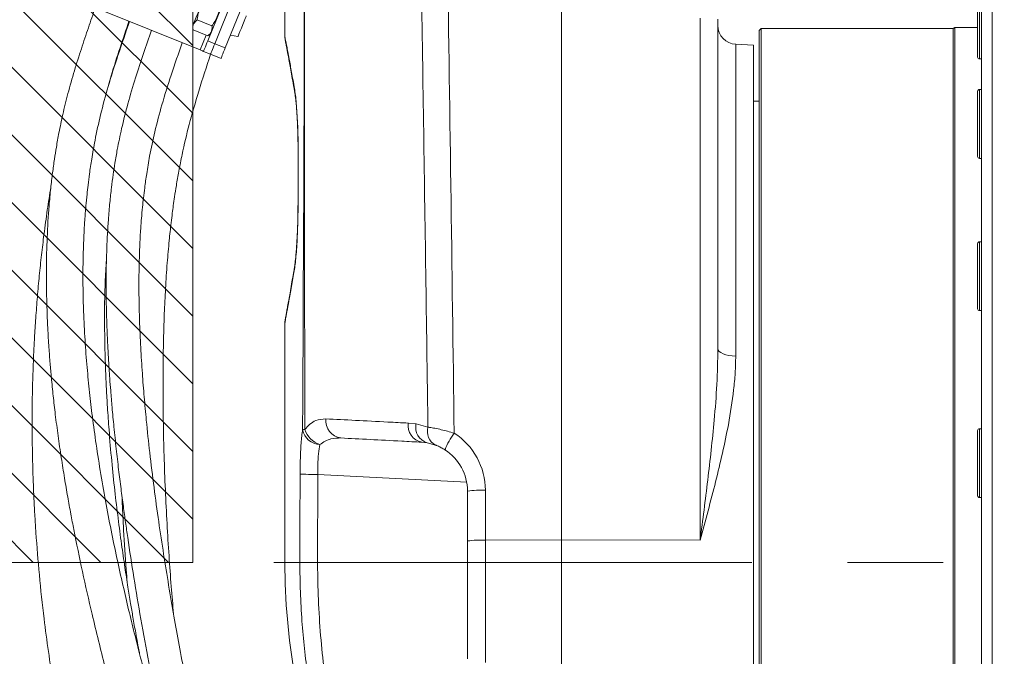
# Model space of a CAD drawing. Header units: millimetres. Extents: x 0 to 8410, y 0 to 5940.
# Tile 115 of 179: x 5134 to 5396, y 3153 to 3322. Entities that reach past the tile are written whole.
import ezdxf

# ---------------------------------------------------------------- set-up
doc = ezdxf.new("R2010")
doc.units = ezdxf.units.MM
doc.header["$LTSCALE"] = 10
doc.linetypes.add('CENTERX2', pattern=[20.32, 12.7, -2.54, 2.54, -2.54])
doc.styles.add('SLDTEXTSTYLE0', font='TXT', dxfattribs={"width": 0.605})
doc.dimstyles.new('SLDDIMSTYLE0', dxfattribs={"dimtxt": 50, "dimasz": 50, "dimexe": 0, "dimexo": 0.0625, "dimgap": 12.5, "dimtad": 1, "dimtoh": 1, "dimdec": 1, "dimrnd": 1e-09, "dimzin": 12, "dimdsep": 46, "dimtxsty": 'SLDTEXTSTYLE0', "dimsah": 1, "dimcen": 0.09, "dimadec": 0, "dimazin": 0, "dimtfac": 1, "dimtofl": 0, "dimtmove": 0, "dimatfit": 3, "dimfxl": 0, "dimfrac": 2, "dimtolj": 1, "dimtzin": 12, "dimarcsym": 0})

# ---------------------------------------------------------------- blocks, each defined once
blk = doc.blocks.new('*D17')
at = {"color": 7, "linetype": 'Continuous', "lineweight": 0}
for p, q in [((5057.2, 3177.87), (5057.2, 2367.92)), ((5437.2, 2551.21), (5437.2, 2367.92)), ((5437.2, 2382.92), (5057.2, 2382.92))]:
    blk.add_line(p, q, dxfattribs=at)
for points in [[(5057.2, 2382.92), (5107.2, 2375.42), (5107.2, 2390.42)], [(5437.2, 2382.92), (5387.2, 2390.42), (5387.2, 2375.42)]]:
    blk.add_solid(points, dxfattribs=at)
at = {"color": 7, "linetype": 'Continuous', "lineweight": 0, "insert": (5189.92, 2447.38), "char_height": 50, "attachment_point": 1, "style": 'SLDTEXTSTYLE0'}
blk.add_mtext('380', dxfattribs=at)

msp = doc.modelspace()

# ---------------------------------------------------------------- hatches: boundary and pattern name
at = {"linetype": 'Continuous'}
h = msp.add_hatch(dxfattribs=at)
h.set_pattern_fill('ANSI31', color=8, scale=4, angle=90, style=0)
h.paths.add_polyline_path([(5057.2, 4077.87), (5057.2, 3177.87), (5180.2, 3177.87), (5180.2, 4077.87)], flags=0)

# ---------------------------------------------------------------- linework, layer by layer
at = {"color": 7, "linetype": 'Continuous', "lineweight": 0}
for p, q in [((5180.2, 4077.87), (5180.2, 3177.87)), ((5278.2, 3183.86), (5278.2, 3469.75)), ((5389.7, 3092.19), (5389.7, 3352.06)), ((5186.07, 3315.61), (5197.13, 3342.98)), ((5188.85, 3314.48), (5199.91, 3341.85)), ((5204.7, 3336), (5204.7, 3317.46)), ((5184.22, 3316.36), (5189.46, 3329.34)), ((5388.7, 3317.75), (5388.7, 3329.34)), ((5182.17, 3313.95), (5155.28, 3324.81)), ((5181.4, 3321.93), (5185.3, 3320.35)), ((5319.7, 3322.14), (5319.7, 3234.66)), ((5180.32, 3319.25), (5184.22, 3317.68)), ((5331.2, 3319.62), (5330.7, 3319.12)), ((5330.7, 3316.98), (5330.7, 3319.12)), ((5382.2, 3319.62), (5331.2, 3319.62)), ((5331.2, 3319.62), (5331.2, 3317.47)), ((5382.64, 3319.87), (5382.2, 3319.62)), ((5382.2, 3317.47), (5382.2, 3319.62)), ((5388.7, 3319.87), (5382.64, 3319.87)), ((5382.64, 3319.87), (5382.64, 3317.71)), ((5190.23, 3317.89), (5192.22, 3317.47)), ((5330.7, 3036.62), (5330.7, 3316.98)), ((5331.2, 3317.47), (5331.2, 3036.12)), ((5382.2, 3036.12), (5382.2, 3317.47)), ((5382.64, 3317.71), (5382.64, 3035.87)), ((5388.7, 3312.07), (5388.7, 3317.75)), ((5184.95, 3312.82), (5183.09, 3313.57)), ((5329.2, 3315.2), (5324.44, 3315.45)), ((5329.2, 3042.68), (5329.2, 3315.2)), ((5184.95, 3312.82), (5187.73, 3311.7)), ((5389.2, 3311.57), (5389.7, 3311.57)), ((5207.14, 3303.7), (5207.3, 3302.79)), ((5389.7, 3303.44), (5389.2, 3303.44)), ((5388.7, 3288.76), (5388.7, 3302.94)), ((5330.7, 3300.37), (5329.2, 3300.37)), ((5388.7, 3285.67), (5388.7, 3288.76)), ((5208.2, 3285.99), (5208.23, 3285.99)), ((5389.2, 3285.17), (5389.7, 3285.17)), ((5208.19, 3277.2), (5208.18, 3273.04)), ((5208.18, 3273.04), (5208.2, 3273.04)), ((5388.7, 3246.39), (5388.7, 3262.51)), ((5389.7, 3263.01), (5389.2, 3263.01)), ((5157.32, 3258.32), (5157.28, 3258.02)), ((5388.7, 3245.24), (5388.7, 3246.39)), ((5389.2, 3244.74), (5389.7, 3244.74)), ((5204.7, 3241.56), (5204.7, 3177.87)), ((5388.7, 3195.63), (5388.7, 3212.9)), ((5389.7, 3213.4), (5389.2, 3213.4)), ((5242.45, 3209.65), (5241.06, 3209.82)), ((5244.7, 3209.04), (5242.45, 3209.65)), ((5253.2, 3183.6), (5253.2, 3196.84)), ((5389.2, 3195.13), (5389.7, 3195.13)), ((5253.2, 3152.31), (5253.2, 3183.6)), ((5278.2, 3037.87), (5278.2, 3183.86)), ((5057.2, 3177.87), (5180.2, 3177.87))]:
    msp.add_line(p, q, dxfattribs=at)
at = {"color": 8, "linetype": 'Continuous', "lineweight": 0}
for p, q in [((5392.55, 3355.01), (5392.55, 3090.74)), ((5389.2, 3329.84), (5389.2, 3317.58)), ((5314.97, 3183.78), (5314.97, 3322.35)), ((5182.17, 3313.95), (5183.75, 3317.87)), ((5184.22, 3316.36), (5186.07, 3315.61)), ((5389.2, 3317.58), (5389.2, 3311.57)), ((5186.07, 3315.61), (5188.85, 3314.48)), ((5324.44, 3315.45), (5324.44, 3232.67)), ((5389.2, 3303.44), (5389.2, 3288.44)), ((5389.2, 3288.44), (5389.2, 3285.17)), ((5389.2, 3263.01), (5389.2, 3245.96)), ((5389.2, 3245.96), (5389.2, 3244.74)), ((5237.49, 3214.9), (5239.52, 3214.66)), ((5239.52, 3214.66), (5242.69, 3213.83)), ((5389.2, 3213.4), (5389.2, 3195.27)), ((5213.44, 3201.28), (5213.39, 3177.87)), ((5252.99, 3199.21), (5213.44, 3201.28)), ((5257.94, 3197.06), (5257.94, 3183.81)), ((5389.2, 3195.27), (5389.2, 3195.13)), ((5257.94, 3183.81), (5278.2, 3183.86)), ((5257.94, 3183.81), (5257.94, 3151.36)), ((5278.2, 3183.86), (5314.97, 3183.78)), ((5208.67, 3177.87), (5204.86, 3177.87)), ((5213.39, 3177.87), (5253.2, 3177.87))]:
    msp.add_line(p, q, dxfattribs=at)
at = {"color": 7, "linetype": 'CENTERX2', "lineweight": 0}
msp.add_line((4998.55, 3177.87), (5790.84, 3177.87), dxfattribs=at)
at = {"color": 7, "linetype": 'Continuous', "lineweight": 0, "flags": 128}
for points in [[(5182.02, 3324.79), (5181.56, 3323.66), (5181.14, 3322.62), (5180.79, 3321.76), (5180.54, 3321.14), (5180.41, 3320.82), (5180.4, 3320.78)], [(5194.44, 3322.98), (5194.38, 3322.81), (5194.18, 3322.33), (5193.89, 3321.6), (5193.52, 3320.7), (5193.14, 3319.74), (5192.77, 3318.85), (5192.48, 3318.11), (5192.29, 3317.63), (5192.22, 3317.47), (5192.22, 3317.47)], [(5183.09, 3313.57), (5183.12, 3313.63), (5183.18, 3313.79), (5183.28, 3314.04), (5183.42, 3314.39), (5183.59, 3314.81), (5183.79, 3315.29), (5184, 3315.81), (5184.22, 3316.36)], [(5183.09, 3313.57), (5183.08, 3313.58), (5183.02, 3313.6), (5182.94, 3313.64), (5182.82, 3313.68), (5182.68, 3313.74), (5182.52, 3313.8), (5182.35, 3313.88), (5182.17, 3313.95)], [(5184.95, 3312.82), (5184.97, 3312.88), (5185.03, 3313.04), (5185.14, 3313.29), (5185.28, 3313.64), (5185.45, 3314.06), (5185.64, 3314.54), (5185.85, 3315.06), (5186.07, 3315.61)], [(5187.73, 3311.7), (5187.75, 3311.75), (5187.82, 3311.91), (5187.92, 3312.17), (5188.06, 3312.52), (5188.23, 3312.94), (5188.42, 3313.42), (5188.63, 3313.94), (5188.85, 3314.48)], [(5208.2, 3285.99), (5208.2, 3283.15), (5208.18, 3273.04)], [(5208.2, 3285.99), (5208.2, 3284.8), (5208.2, 3284.48)]]:
    msp.add_lwpolyline(points, dxfattribs=at)
at = {"color": 8, "linetype": 'Continuous', "lineweight": 0, "flags": 128}
for points in [[(5208.23, 3285.99), (5208.22, 3282.72), (5208.21, 3279.45), (5208.2, 3273.04)], [(5319.7, 3234.66), (5319.79, 3234.29), (5320.06, 3233.92), (5320.49, 3233.59), (5321.08, 3233.29), (5321.79, 3233.04), (5322.61, 3232.85), (5323.5, 3232.73), (5324.44, 3232.67)], [(5208.67, 3177.87), (5208.7, 3187.87), (5208.73, 3201.29)], [(5213.44, 3201.28), (5212.57, 3201.28), (5211.73, 3201.28), (5210.95, 3201.28), (5210.25, 3201.29), (5209.67, 3201.29), (5209.21, 3201.29), (5208.9, 3201.29), (5208.73, 3201.29)]]:
    msp.add_lwpolyline(points, dxfattribs=at)
at = {"color": 7, "linetype": 'Continuous', "lineweight": 0}
for centre, radius, start, end in [((5182.58, 3319.9), 2.35, 158, 195.8504), ((5183.04, 3319.71), 2.35, 300.1321, 338), ((5324.7, 3320.44), 5, 180, 267), ((5389.2, 3312.07), 0.5, 180, 270), ((5389.2, 3302.94), 0.5, 90, 180), ((5389.2, 3285.67), 0.5, 180, 270), ((5389.2, 3262.51), 0.5, 90, 180), ((5389.2, 3245.24), 0.5, 180, 270), ((5389.2, 3212.9), 0.5, 90, 180), ((5240.2, 3196.84), 13, 0, 57.3287), ((5389.2, 3195.63), 0.5, 180, 270), ((5379.7, 3177.87), 175, 180.0015, 199.7352)]:
    msp.add_arc(centre, radius, start, end, dxfattribs=at)
at = {"color": 8, "linetype": 'Continuous', "lineweight": 0}
for centre, radius, start, end in [((5220.18, 3215.56), 4.65, 174.4288, 262.3402), ((5241.94, 3214.24), 4.51, 171.525, 258.6958), ((5243.79, 3213.8), 4.36, 168.5057, 252.1004), ((5210.07, 3208.79), 4.41, 91.3615, 99.0029), ((5214.17, 3214.05), 4.87, 190.6381, 267.815), ((5215.97, 3215.18), 6.32, 198.25, 251.6882), ((5246.62, 3212.66), 4.09, 163.4083, 242.0161), ((5265.03, 3200.86), 19.11, 143.5465, 158.7316), ((5239.94, 3197.06), 18, 0, 57.3287), ((5256.8, 3169.72), 27.37, 87.6097, 97.5531), ((5256.8, 3156.47), 27.37, 87.6097, 97.5531)]:
    msp.add_arc(centre, radius, start, end, dxfattribs=at)
for points, knots in [([(5190.97, 3997.9), (5191.02, 3959.92), (5191.12, 3883.95), (5190.54, 3800.36), (5191.41, 3747.14), (5192.7, 3724.32), (5194.35, 3701.51), (5196.2, 3678.72), (5200.02, 3625.5), (5204.22, 3564.73), (5208.12, 3496.34), (5209.34, 3450.78), (5209.88, 3405.19), (5209.94, 3359.6), (5209.89, 3295.61), (5209.94, 3246.8), (5209.97, 3213.2)], [0, 0, 0, 0, 0.145116, 0.290231, 0.319327, 0.348429, 0.377548, 0.406673, 0.435788, 0.58138, 0.639408, 0.697444, 0.755499, 0.813563, 0.871614, 1, 1, 1, 1]), ([(5209.38, 3213.15), (5209.84, 3295.12), (5210.34, 3383.99), (5208.93, 3479.76), (5207.78, 3500.44), (5206.34, 3521.09), (5205.37, 3534.86), (5204.89, 3541.75)], [0, 0, 0, 0, 0.748073, 0.811029, 0.874006, 0.937009, 1, 1, 1, 1]), ([(5242.69, 3213.83), (5242.62, 3219.12), (5242.15, 3251.05), (5241.32, 3310.94), (5240.24, 3374.85), (5239.82, 3421.45), (5239.7, 3449.41), (5239.08, 3468.04), (5238.76, 3477.36)], [0, 0, 0, 0, 0.060256, 0.363496, 0.681741, 0.787835, 0.893928, 1, 1, 1, 1]), ([(5245.85, 3477.8), (5246.09, 3470.36), (5246.57, 3455.47), (5246.68, 3433.12), (5247.02, 3395.89), (5248.18, 3322.25), (5249.07, 3256.06), (5249.66, 3212.21)], [0, 0, 0, 0, 0.084109, 0.168232, 0.252356, 0.504714, 1, 1, 1, 1]), ([(5204.71, 3317.46), (5204.73, 3317.37), (5204.75, 3317.21), (5204.96, 3316.17), (5205.18, 3315.01), (5205.48, 3313.46), (5205.89, 3311.24), (5206.46, 3308.15), (5206.98, 3305.18), (5207.24, 3303.69)], [0, 0, 0, 0, 0.197063, 0.311187, 0.42531, 0.540653, 0.655995, 0.827486, 1, 1, 1, 1]), ([(5207.24, 3303.69), (5207.33, 3303.13), (5207.5, 3302.05), (5207.72, 3299.82), (5207.91, 3297.31), (5208.07, 3294.47), (5208.17, 3291.58), (5208.22, 3288.72), (5208.22, 3286.9), (5208.23, 3285.99)], [0, 0, 0, 0, 0.162533, 0.310778, 0.459016, 0.606523, 0.754022, 0.877013, 1, 1, 1, 1]), ([(5208.2, 3273.04), (5208.19, 3272.1), (5208.18, 3270.23), (5208.11, 3267.32), (5208, 3264.4), (5207.84, 3261.57), (5207.64, 3259.08), (5207.42, 3256.92), (5207.25, 3255.87), (5207.17, 3255.33)], [0, 0, 0, 0, 0.126549, 0.253097, 0.401077, 0.549063, 0.697533, 0.846006, 1, 1, 1, 1]), ([(5207.17, 3255.33), (5207.06, 3254.66), (5206.66, 3252.36), (5206.07, 3248.99), (5205.46, 3245.64), (5205.02, 3243.22), (5204.79, 3242.01), (5204.71, 3241.55), (5204.71, 3241.56), (5204.71, 3241.56)], [0, 0, 0, 0, 0.075921, 0.260386, 0.444851, 0.634616, 0.824383, 0.934837, 1, 1, 1, 1]), ([(5314.97, 3183.78), (5314.97, 3183.8), (5315.67, 3189.14), (5317.07, 3199.79), (5318.59, 3213.56), (5319.52, 3225.2), (5319.64, 3231.5), (5319.7, 3234.66)], [0, 0, 0, 0, 0.001466, 0.312601, 0.624792, 0.81213, 1, 1, 1, 1]), ([(5324.44, 3232.67), (5324.41, 3231.19), (5324.35, 3228.22), (5323.77, 3222.16), (5322.66, 3215.06), (5320.96, 3206.93), (5319.12, 3199.3), (5317.1, 3191.61), (5315.69, 3186.41), (5314.97, 3183.8), (5314.97, 3183.78)], [0, 0, 0, 0, 0.093804, 0.187627, 0.377637, 0.531764, 0.685913, 0.842232, 0.998557, 1, 1, 1, 1]), ([(5209.97, 3213.2), (5210.42, 3213.7), (5211.34, 3214.71), (5213.21, 3215.83), (5214.66, 3215.94), (5215.55, 3216.01)], [0, 0, 0, 0, 0.2723315, 0.5528499, 1, 1, 1, 1]), ([(5215.55, 3216.01), (5218.14, 3215.88), (5223.31, 3215.62), (5230.77, 3215.24), (5235.67, 3214.99), (5237.49, 3214.9)], [0, 0, 0, 0, 0.385111, 0.771527, 1, 1, 1, 1]), ([(5208.73, 3201.29), (5208.74, 3202.53), (5208.76, 3204.59), (5208.87, 3207.35), (5209, 3209.54), (5209.17, 3211.53), (5209.31, 3212.6), (5209.38, 3213.15)], [0, 0, 0, 0, 0.269433, 0.449265, 0.6344, 0.814591, 1, 1, 1, 1]), ([(5242.69, 3213.83), (5242.83, 3213.81), (5243.4, 3213.72), (5244.55, 3213.51), (5246.7, 3213.06), (5248.5, 3212.55), (5249.66, 3212.21)], [0, 0, 0, 0, 0.075514, 0.309091, 0.551377, 1, 1, 1, 1]), ([(5213.99, 3209.18), (5213.85, 3208.42), (5213.58, 3206.92), (5213.42, 3204.03), (5213.43, 3202.1), (5213.44, 3201.28)], [0, 0, 0, 0, 0.365362, 0.729673, 1, 1, 1, 1]), ([(5219.56, 3210.94), (5218.67, 3210.92), (5217.25, 3210.87), (5215.38, 3210.18), (5214.46, 3209.51), (5213.99, 3209.18)], [0, 0, 0, 0, 0.454624, 0.724098, 1, 1, 1, 1]), ([(5225.24, 3095.63), (5225.23, 3095.65), (5225.21, 3095.7), (5224.93, 3096.36), (5224.44, 3097.54), (5223.76, 3099.22), (5222.92, 3101.34), (5221.92, 3103.94), (5220.8, 3107.03), (5219.58, 3110.56), (5218.28, 3114.57), (5216.94, 3119), (5215.58, 3123.92), (5214.25, 3129.28), (5212.96, 3135.12), (5211.79, 3141.34), (5210.73, 3148), (5209.86, 3155.01), (5209.19, 3162.42), (5208.76, 3170.06), (5208.7, 3175.27), (5208.67, 3177.87)], [0, 0, 0, 0, 0.032986, 0.082883, 0.132782, 0.181309, 0.229839, 0.279707, 0.329578, 0.38068, 0.431784, 0.4842, 0.536617, 0.591502, 0.646386, 0.702878, 0.759368, 0.818418, 0.877465, 0.938733, 1, 1, 1, 1]), ([(5208.67, 3177.87), (5208.79, 3177.87), (5209.03, 3177.87), (5210.13, 3177.87), (5211.62, 3177.87), (5212.8, 3177.87), (5213.39, 3177.87)], [0, 0, 0, 0, 0.249998, 0.499998, 0.749999, 1, 1, 1, 1]), ([(5213.39, 3177.87), (5213.39, 3177), (5213.4, 3172.91), (5213.65, 3165.59), (5214.34, 3156.1), (5215.37, 3146.87), (5216.73, 3138.05), (5218.32, 3129.73), (5220.04, 3122.21), (5221.79, 3115.54), (5223.49, 3109.72), (5225.1, 3104.73), (5226.52, 3100.6), (5227.71, 3097.34), (5228.64, 3094.89), (5229.2, 3093.45), (5229.45, 3092.83), (5229.39, 3092.98), (5229.39, 3092.99)], [0, 0, 0, 0, 0.019472, 0.091697, 0.164186, 0.236426, 0.30955, 0.382924, 0.456065, 0.524489, 0.593102, 0.661519, 0.727032, 0.792723, 0.858214, 0.923908, 0.989812, 1, 1, 1, 1])]:
    msp.add_open_spline(points, degree=3, knots=knots, dxfattribs=at)
at = {"color": 7, "linetype": 'Continuous', "lineweight": 0}
for points, knots in [([(5183.56, 3327.28), (5183.27, 3326.9), (5182.67, 3326.12), (5181.99, 3324.49), (5181.47, 3323.09), (5181.41, 3322.12), (5181.4, 3321.93)], [0, 0, 0, 0, 0.244947, 0.500118, 0.90493, 1, 1, 1, 1]), ([(5154.35, 3325.19), (5153.73, 3323.4), (5152.47, 3319.77), (5150.59, 3314.2), (5148.74, 3308.37), (5147.08, 3302.54), (5145.73, 3297.04), (5144.74, 3292.29), (5144.02, 3288.33), (5143.46, 3284.8), (5142.95, 3281.18), (5142.47, 3277.07), (5141.93, 3271.35), (5141.5, 3264.2), (5141.31, 3255.91), (5141.39, 3247.87), (5141.65, 3240.91), (5141.99, 3235.25), (5142.32, 3230.88), (5142.69, 3226.6), (5143.15, 3222.09), (5143.74, 3216.94), (5144.45, 3211.48), (5145.27, 3205.84), (5146.13, 3200.43), (5146.98, 3195.44), (5147.81, 3190.89), (5149.07, 3184.29), (5150.9, 3175.41), (5153.14, 3165.57), (5155.18, 3157.12), (5156.91, 3150.27), (5158.64, 3143.67), (5160.44, 3137.02), (5162.43, 3129.89), (5164.41, 3123), (5166.33, 3116.49), (5168.12, 3110.59), (5170.06, 3104.4), (5172.04, 3098.28), (5173.93, 3092.63), (5175.57, 3087.89), (5176.93, 3084.07), (5178.03, 3081.1), (5178.89, 3078.81), (5179.66, 3076.83), (5180.53, 3074.65), (5181.67, 3071.85), (5183.14, 3068.38), (5184.88, 3064.51), (5186.8, 3060.49), (5188.84, 3056.52), (5191.94, 3050.86), (5196.28, 3043.69), (5201.77, 3035.6), (5207.13, 3028.27), (5212.1, 3021.68), (5216.08, 3016.37), (5219.25, 3012.12), (5221.73, 3008.77), (5224.28, 3005.3), (5227.05, 3001.51), (5230.18, 2997.19), (5233.71, 2992.24), (5237.69, 2986.58), (5241.82, 2980.55), (5246.04, 2974.11), (5250.29, 2967.27), (5254.89, 2959.54), (5258.06, 2954.08), (5259.7, 2951.26)], [0, 0, 0, 0, 0.012715, 0.025915, 0.039672, 0.053859, 0.066728, 0.077808, 0.086513, 0.093792, 0.101846, 0.111111, 0.121629, 0.140508, 0.159277, 0.1774, 0.19463, 0.206198, 0.215586, 0.224076, 0.235107, 0.246118, 0.258955, 0.272178, 0.284465, 0.295803, 0.306186, 0.315631, 0.341008, 0.367206, 0.383553, 0.399597, 0.414895, 0.429633, 0.446165, 0.465079, 0.478287, 0.49235, 0.507216, 0.522688, 0.53663, 0.548403, 0.557588, 0.564979, 0.570638, 0.574821, 0.57999, 0.587277, 0.596357, 0.607026, 0.61804, 0.629125, 0.640299, 0.667087, 0.694696, 0.720798, 0.745963, 0.770207, 0.78407, 0.797619, 0.81119, 0.826575, 0.844044, 0.863602, 0.885269, 0.909099, 0.92943, 0.951319, 0.974871, 1, 1, 1, 1]), ([(5185.3, 3320.35), (5185.59, 3320.74), (5186.18, 3321.52), (5186.87, 3323.15), (5187.39, 3324.55), (5187.45, 3325.52), (5187.46, 3325.71)], [0, 0, 0, 0, 0.244941, 0.500123, 0.904939, 1, 1, 1, 1]), ([(5268.07, 2956.35), (5266.35, 2959.3), (5263.03, 2965), (5258.22, 2973.07), (5253.77, 2980.18), (5249.7, 2986.35), (5245.99, 2991.79), (5242.43, 2996.87), (5239.06, 3001.63), (5235.87, 3006.08), (5233.04, 3009.97), (5229.86, 3014.31), (5226.13, 3019.34), (5221.59, 3025.38), (5216.72, 3031.79), (5211.79, 3038.37), (5207.03, 3045.12), (5202.64, 3051.92), (5199.05, 3058.12), (5196.21, 3063.55), (5194.04, 3068.04), (5192.11, 3072.34), (5190.57, 3075.98), (5189.46, 3078.71), (5188.64, 3080.79), (5187.83, 3082.89), (5186.84, 3085.52), (5185.59, 3088.92), (5184.13, 3093.05), (5182.47, 3097.9), (5180.69, 3103.28), (5178.88, 3108.93), (5177.15, 3114.48), (5175.26, 3120.72), (5173.27, 3127.45), (5171.27, 3134.48), (5169.51, 3140.81), (5167.9, 3146.72), (5166.37, 3152.55), (5164.86, 3158.49), (5163.35, 3164.64), (5161.81, 3171.19), (5160.25, 3178.19), (5158.69, 3185.61), (5157.19, 3193.35), (5155.79, 3201.26), (5154.57, 3209.05), (5153.58, 3216.3), (5152.78, 3223.1), (5152.12, 3229.85), (5151.57, 3237.01), (5151.22, 3244.03), (5151.05, 3250.78), (5151.05, 3257.08), (5151.21, 3263.1), (5151.49, 3268.24), (5151.81, 3272.31), (5152.11, 3275.41), (5152.42, 3278.24), (5152.82, 3281.36), (5153.41, 3285.31), (5154.35, 3290.56), (5155.75, 3297), (5157.79, 3304.54), (5160.41, 3312.8), (5162.4, 3318.52), (5163.44, 3321.52)], [0, 0, 0, 0, 0.026825, 0.05193, 0.07521, 0.096779, 0.116771, 0.13526, 0.155169, 0.173076, 0.189007, 0.202982, 0.226785, 0.251577, 0.277325, 0.303973, 0.327076, 0.349591, 0.371583, 0.384384, 0.39712, 0.409408, 0.419509, 0.426131, 0.430893, 0.435739, 0.44243, 0.451036, 0.461634, 0.473525, 0.487323, 0.501539, 0.515116, 0.528002, 0.546965, 0.563902, 0.578679, 0.592393, 0.606245, 0.62022, 0.63463, 0.649796, 0.666485, 0.68389, 0.701929, 0.720571, 0.73905, 0.756033, 0.770843, 0.786041, 0.802646, 0.820141, 0.834376, 0.848996, 0.86342, 0.875704, 0.884368, 0.891466, 0.897109, 0.903892, 0.913067, 0.924523, 0.940471, 0.958357, 0.978157, 1, 1, 1, 1]), ([(5163.27, 3321.58), (5162.48, 3319.23), (5160.87, 3314.4), (5159.02, 3308.76), (5158.1, 3305.43), (5157.88, 3304.63)], [0, 0, 0, 0, 0.41828, 0.859322, 1, 1, 1, 1]), ([(5181.4, 3321.93), (5181.16, 3321.72), (5180.53, 3321.13), (5180.18, 3320.19), (5180.29, 3319.44), (5180.32, 3319.25)], [0, 0, 0, 0, 0.303239, 0.824416, 1, 1, 1, 1]), ([(5169.27, 3319.16), (5168.56, 3317.11), (5167.1, 3312.92), (5164.95, 3306.43), (5162.97, 3299.79), (5161.37, 3293.43), (5160.28, 3288.17), (5159.57, 3284.1), (5159.06, 3280.73), (5158.6, 3277.23), (5158.16, 3273.25), (5157.71, 3267.89), (5157.35, 3261.35), (5157.19, 3253.9), (5157.23, 3246.65), (5157.4, 3240.59), (5157.62, 3235.84), (5157.8, 3232.45), (5157.99, 3229.48), (5158.19, 3226.55), (5158.45, 3223.12), (5158.81, 3218.83), (5159.3, 3213.68), (5159.88, 3208.16), (5160.51, 3202.67), (5161.15, 3197.57), (5161.76, 3192.9), (5162.36, 3188.61), (5163.27, 3182.32), (5164.59, 3173.75), (5166.45, 3162.68), (5168.36, 3152.19), (5170.29, 3142.32), (5172.1, 3133.52), (5173.4, 3127.73), (5174.02, 3124.98)], [0, 0, 0, 0, 0.032857, 0.067289, 0.103611, 0.137878, 0.166599, 0.184976, 0.20059, 0.218197, 0.238423, 0.261362, 0.299692, 0.337633, 0.374377, 0.409643, 0.429459, 0.446647, 0.46116, 0.474601, 0.491122, 0.513473, 0.539987, 0.569698, 0.597916, 0.623998, 0.647913, 0.669641, 0.690005, 0.744822, 0.802037, 0.861721, 0.908241, 0.956409, 1, 1, 1, 1]), ([(5184.22, 3317.68), (5184.45, 3317.89), (5185.09, 3318.48), (5185.43, 3319.42), (5185.33, 3320.17), (5185.3, 3320.35)], [0, 0, 0, 0, 0.3032406, 0.8244162, 1, 1, 1, 1]), ([(5204.72, 3317.47), (5204.71, 3317.44), (5204.71, 3317.29), (5204.73, 3317.06), (5204.75, 3316.87), (5204.76, 3316.77), (5204.77, 3316.68), (5204.78, 3316.61), (5204.79, 3316.55), (5204.82, 3316.43), (5204.88, 3316.11), (5205.02, 3315.37), (5205.22, 3314.34), (5205.43, 3313.2), (5205.61, 3312.27), (5205.68, 3311.9)], [0, 0, 0, 0, 0.002736, 0.012839, 0.018694, 0.02364, 0.030663, 0.044474, 0.072236, 0.130985, 0.326053, 0.514801, 0.695448, 0.877814, 1, 1, 1, 1]), ([(5204.82, 3316.43), (5204.82, 3316.42), (5204.83, 3316.4), (5204.87, 3316.16), (5204.97, 3315.66), (5205.13, 3314.8), (5205.35, 3313.62), (5205.62, 3312.18), (5205.93, 3310.55), (5206.26, 3308.64), (5206.67, 3306.35), (5207.01, 3304.38), (5207.25, 3303.11), (5207.3, 3302.81)], [0, 0, 0, 0, 0.039262, 0.115037, 0.217276, 0.326436, 0.436633, 0.546605, 0.643363, 0.745142, 0.849865, 0.963906, 1, 1, 1, 1]), ([(5268.02, 2963.63), (5266.31, 2966.57), (5263.01, 2972.29), (5258.21, 2980.44), (5253.73, 2987.73), (5249.58, 2994.13), (5245.76, 2999.79), (5242.07, 3005.07), (5238.52, 3010.01), (5235.13, 3014.61), (5232.12, 3018.66), (5229.14, 3022.65), (5226.08, 3026.73), (5222.83, 3031.11), (5219.6, 3035.57), (5216.39, 3040.18), (5213.24, 3044.92), (5210.16, 3049.88), (5207.16, 3055.13), (5204.18, 3060.85), (5201.2, 3067.16), (5198.21, 3074.2), (5195.79, 3080.5), (5193.99, 3085.56), (5192.85, 3088.94), (5191.92, 3091.83), (5191.18, 3094.19), (5190.59, 3096.12), (5189.97, 3098.18), (5189.17, 3100.91), (5188.1, 3104.69), (5186.82, 3109.46), (5185.43, 3114.89), (5183.68, 3122.07), (5181.79, 3130.35), (5179.84, 3139.48), (5178.14, 3147.9), (5176.62, 3155.85), (5175.19, 3163.8), (5173.81, 3171.84), (5172.46, 3180.2), (5171.15, 3188.85), (5169.91, 3197.86), (5168.8, 3206.83), (5167.95, 3214.85), (5167.31, 3221.85), (5166.8, 3228.28), (5166.37, 3235.08), (5166.08, 3241.76), (5165.93, 3248.19), (5165.92, 3254.23), (5166.05, 3260.03), (5166.29, 3265.03), (5166.57, 3269), (5166.84, 3272.03), (5167.13, 3274.74), (5167.49, 3277.68), (5168.01, 3281.38), (5168.86, 3286.35), (5170.15, 3292.48), (5172.06, 3299.67), (5174.54, 3307.54), (5176.44, 3313), (5177.43, 3315.86)], [0, 0, 0, 0, 0.027831, 0.054038, 0.078471, 0.101163, 0.122226, 0.141733, 0.162792, 0.181824, 0.198894, 0.214061, 0.23302, 0.251789, 0.270833, 0.290061, 0.30941, 0.327903, 0.34658, 0.365539, 0.385062, 0.405506, 0.427218, 0.437482, 0.446486, 0.454127, 0.460309, 0.464956, 0.469167, 0.476335, 0.485959, 0.49817, 0.512671, 0.527012, 0.552062, 0.574518, 0.594744, 0.61415, 0.633, 0.652906, 0.672853, 0.693799, 0.715641, 0.73795, 0.758468, 0.773233, 0.788173, 0.804504, 0.821775, 0.835856, 0.850337, 0.864789, 0.877199, 0.88596, 0.893155, 0.898843, 0.905345, 0.914267, 0.925491, 0.941215, 0.958874, 0.978424, 1, 1, 1, 1]), ([(5175.13, 3164.23), (5174.91, 3166.66), (5174.47, 3171.79), (5173.89, 3179.79), (5173.36, 3188.33), (5172.92, 3197.22), (5172.59, 3206.08), (5172.41, 3214.22), (5172.32, 3221.6), (5172.32, 3228.65), (5172.42, 3236.12), (5172.63, 3243.5), (5172.97, 3250.65), (5173.4, 3257.12), (5173.91, 3262.95), (5174.39, 3267.35), (5174.77, 3270.44), (5175.07, 3272.71), (5175.42, 3275.17), (5175.9, 3278.21), (5176.55, 3281.98), (5177.61, 3287.39), (5179.3, 3294.5), (5181.87, 3303.36), (5183.88, 3309.55), (5184.95, 3312.82)], [0, 0, 0, 0, 0.049047, 0.103639, 0.160998, 0.220837, 0.282104, 0.338616, 0.383944, 0.429864, 0.479789, 0.533222, 0.577411, 0.622904, 0.662584, 0.694261, 0.711107, 0.724674, 0.740003, 0.760544, 0.78608, 0.816269, 0.870345, 0.931446, 1, 1, 1, 1]), ([(5207.33, 3302.86), (5207.29, 3303.07), (5207.23, 3303.34), (5207.24, 3303.62), (5207.24, 3303.69)], [0, 0, 0, 0, 0.7376541, 1, 1, 1, 1]), ([(5207.29, 3302.86), (5207.33, 3302.62), (5207.41, 3302.11), (5207.53, 3301.18), (5207.67, 3299.86), (5207.81, 3298.28), (5207.93, 3296.42), (5208.04, 3294.36), (5208.12, 3292.15), (5208.18, 3289.82), (5208.2, 3287.75), (5208.2, 3286.47), (5208.2, 3285.99)], [0, 0, 0, 0, 0.079128, 0.17294, 0.269277, 0.376574, 0.486996, 0.597946, 0.709383, 0.821459, 0.933242, 1, 1, 1, 1]), ([(5142.58, 3277.85), (5142.56, 3277.74), (5142.2, 3275.62), (5141.56, 3271.33), (5140.73, 3265.33), (5140.04, 3259.5), (5139.45, 3253.99), (5138.94, 3248.4), (5138.52, 3242.89), (5138.19, 3237.79), (5137.97, 3233.4), (5137.82, 3229.64), (5137.69, 3225.88), (5137.6, 3221.67), (5137.55, 3216.71), (5137.56, 3211.21), (5137.66, 3205.5), (5137.82, 3199.99), (5138.03, 3194.91), (5138.28, 3190.25), (5138.71, 3183.52), (5139.44, 3174.46), (5140.58, 3163.91), (5141.86, 3154.23), (5143.18, 3145.55), (5144.68, 3136.76), (5146.43, 3127.51), (5148.19, 3119.23), (5149.85, 3111.99), (5151.29, 3106.1), (5152.75, 3100.46), (5154.11, 3095.47), (5155.25, 3091.46), (5156.13, 3088.46), (5156.84, 3086.11), (5157.52, 3083.89), (5158.35, 3081.25), (5159.42, 3077.98), (5161.07, 3073.12), (5163.37, 3066.82), (5166.34, 3059.48), (5169.55, 3052.38), (5172.87, 3045.73), (5176.26, 3039.48), (5179.68, 3033.61), (5183.6, 3027.29), (5187.97, 3020.68), (5192.65, 3013.97), (5196.47, 3008.67), (5199.57, 3004.46), (5202.04, 3001.13), (5204.61, 2997.69), (5207.41, 2993.95), (5210.57, 2989.69), (5214.13, 2984.82), (5218.15, 2979.18), (5222.31, 2973.12), (5226.56, 2966.6), (5230.29, 2960.59), (5232.7, 2956.47), (5233.68, 2954.79)], [0, 0, 0, 0, 0.000854, 0.016775, 0.033947, 0.048221, 0.062679, 0.077308, 0.092091, 0.105915, 0.117308, 0.126495, 0.135389, 0.146723, 0.159422, 0.174257, 0.189728, 0.20411, 0.217385, 0.229545, 0.240597, 0.270143, 0.300616, 0.323501, 0.346493, 0.369267, 0.393238, 0.420163, 0.435555, 0.451658, 0.467858, 0.481576, 0.492588, 0.500985, 0.506576, 0.512122, 0.519541, 0.528774, 0.539744, 0.561008, 0.583439, 0.605182, 0.626348, 0.64702, 0.667279, 0.687199, 0.715715, 0.743554, 0.770827, 0.786661, 0.802318, 0.818176, 0.836209, 0.856699, 0.879639, 0.905032, 0.932945, 0.956763, 0.982426, 1, 1, 1, 1]), ([(5208.18, 3273.04), (5208.18, 3273.03), (5208.17, 3272.27), (5208.16, 3270.7), (5208.12, 3268.37), (5208.04, 3266.07), (5207.94, 3263.9), (5207.82, 3261.89), (5207.68, 3260.07), (5207.54, 3258.55), (5207.4, 3257.33), (5207.3, 3256.62), (5207.23, 3256.24), (5207.22, 3256.14)], [0, 0, 0, 0, 0.000254, 0.106431, 0.218519, 0.330216, 0.441851, 0.55402, 0.664662, 0.776171, 0.870697, 0.968211, 1, 1, 1, 1]), ([(5166.1, 3153.66), (5166.08, 3153.76), (5165.72, 3155.6), (5165.13, 3158.83), (5164.36, 3163.19), (5163.67, 3167.24), (5162.95, 3171.65), (5162.14, 3176.88), (5161.26, 3182.97), (5160.36, 3189.77), (5159.48, 3197.13), (5158.66, 3204.98), (5158.03, 3212.36), (5157.58, 3218.76), (5157.3, 3223.69), (5157.11, 3227.82), (5156.97, 3231.71), (5156.86, 3235.92), (5156.78, 3243.08), (5156.8, 3250.83), (5157.21, 3256.96), (5157.34, 3258.93)], [0, 0, 0, 0, 0.002885, 0.053321, 0.093337, 0.128709, 0.169951, 0.219985, 0.278841, 0.344334, 0.41439, 0.488883, 0.567631, 0.624132, 0.670648, 0.707212, 0.741222, 0.780937, 0.826229, 0.944051, 1, 1, 1, 1]), ([(5207.24, 3256.14), (5207.12, 3255.49), (5206.84, 3253.93), (5206.45, 3251.67), (5206.06, 3249.45), (5205.71, 3247.51), (5205.42, 3245.89), (5205.18, 3244.58), (5205, 3243.57), (5204.87, 3242.86), (5204.81, 3242.56), (5204.79, 3242.41), (5204.78, 3242.41), (5204.76, 3242.3), (5204.75, 3242.21), (5204.73, 3242.02), (5204.7, 3241.79), (5204.71, 3241.61), (5204.72, 3241.56)], [0, 0, 0, 0, 0.074538, 0.176536, 0.28543, 0.389268, 0.493992, 0.598711, 0.703462, 0.8083, 0.913423, 0.966861, 0.984149, 0.987328, 0.989323, 0.991611, 0.997711, 1, 1, 1, 1]), ([(5207.17, 3255.33), (5207.17, 3255.4), (5207.16, 3255.67), (5207.22, 3255.94), (5207.26, 3256.14)], [0, 0, 0, 0, 0.244658, 1, 1, 1, 1]), ([(5241.06, 3209.82), (5239.28, 3209.91), (5234.49, 3210.16), (5227.18, 3210.55), (5222.1, 3210.81), (5219.56, 3210.94)], [0, 0, 0, 0, 0.228474, 0.613585, 1, 1, 1, 1]), ([(5247.22, 3207.79), (5246.89, 3207.99), (5246.46, 3208.25), (5245.7, 3208.63), (5245.23, 3208.84), (5244.85, 3208.99), (5244.75, 3209.03), (5244.7, 3209.04)], [0, 0, 0, 0, 0.347009, 0.436999, 0.836148, 0.919431, 1, 1, 1, 1]), ([(5161.41, 3195.63), (5161.48, 3194.12), (5161.61, 3191.08), (5161.97, 3184.51), (5162.34, 3178.35), (5162.72, 3173.73), (5162.81, 3172.63)], [0, 0, 0, 0, 0.196214, 0.396252, 0.85604, 1, 1, 1, 1])]:
    msp.add_open_spline(points, degree=3, knots=knots, dxfattribs=at)

# ---------------------------------------------------------------- dimensions: what is measured, and where the dimension line sits
dim = msp.add_linear_dim(base=(5057.2, 2382.92), p1=(5437.2, 2551.21), p2=(5057.2, 3177.87), dimstyle='SLDDIMSTYLE0', dxfattribs=at)
dim.commit()
dim.dimension.update_dxf_attribs({"geometry": '*D17', "text_midpoint": (5247.2, 2382.92), "dimtype": 160})

doc.saveas('drawing.dxf')
